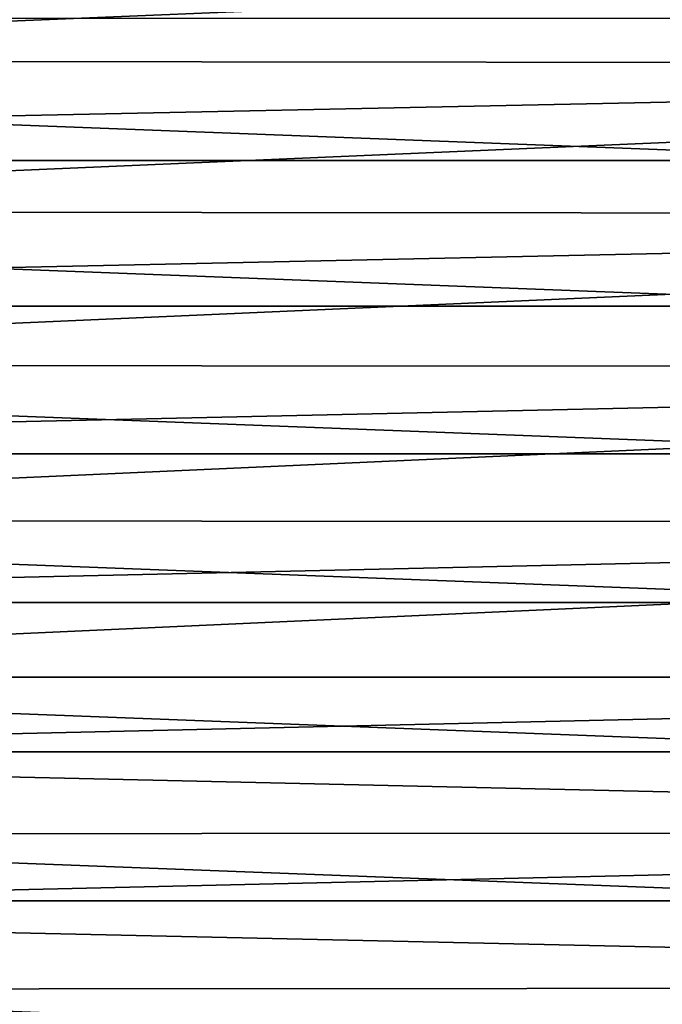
# Model space of a CAD drawing. Header units: metres. Extents: x -61 to 49, y -32 to 32.
# Tile 73 of 256: x -15 to -11, y -2 to 4. Entities that reach past the tile are written whole.
import ezdxf

# ---------------------------------------------------------------- set-up
doc = ezdxf.new("R2010")
doc.units = ezdxf.units.M
doc.layers.add('solid_K_27_40_10_000Y34', color=7, linetype='CONTINUOUS')

msp = doc.modelspace()

# ---------------------------------------------------------------- linework, layer by layer
at = {"layer": 'solid_K_27_40_10_000Y34'}
for points in [[(0, 4.672647, 11.593805), (-21, 4.253005, 11.754231), (-21, 3.796538, 11.909505)], [(0, 3.771448, 11.917473), (0, 4.672647, 11.593805), (-21, 3.796538, 11.909505)], [(-32.571075, 3.179651, -32), (-32.293682, 4.056201, -32), (-9.428925, 3.179651, -32)], [(-32.293682, 4.056201, -32), (-9.70632, 4.056201, -32), (-9.428925, 3.179651, -32)], [(0, 3.771448, 11.917473), (-21, 3.796538, 11.909505), (-21, 3.334421, 12.047059)], [(0, 3.771448, 11.917473), (-21, 3.334421, 12.047059), (-21, 2.867344, 12.16669)], [(0, 2.848119, 12.171204), (0, 3.771448, 11.917473), (-21, 2.867344, 12.16669)], [(-32.780518, 2.284573, -32), (-32.571075, 3.179651, -32), (-9.219483, 2.284573, -32)], [(-32.571075, 3.179651, -32), (-9.428925, 3.179651, -32), (-9.219483, 2.284573, -32)], [(0, 2.848119, 12.171204), (-21, 2.867344, 12.16669), (-21, 2.396001, 12.268218)], [(0, 2.848119, 12.171204), (-21, 2.396001, 12.268218), (-21, 1.921092, 12.351494)], [(0, 1.90808, 12.353511), (0, 2.848119, 12.171204), (-21, 1.921092, 12.351494)], [(-32.920818, 1.376157, -32), (-32.780518, 2.284573, -32), (-9.079182, 1.376157, -32)], [(-32.780518, 2.284573, -32), (-9.219483, 2.284573, -32), (-9.079182, 1.376157, -32)], [(0, 1.90808, 12.353511), (-21, 1.921092, 12.351494), (-21, 1.443326, 12.416393)], [(0, 1.90808, 12.353511), (-21, 1.443326, 12.416393), (-21, 0.963412, 12.462818)], [(0, 0.956846, 12.463324), (0, 1.90808, 12.353511), (-21, 0.963412, 12.462818)], [(-32.991177, 0.459628, -32), (-32.920818, 1.376157, -32), (-9.008822, 0.459628, -32)], [(-32.920818, 1.376157, -32), (-9.079182, 1.376157, -32), (-9.008822, 0.459628, -32)], [(0, 0.956846, 12.463324), (-21, 0.963412, 12.462818), (-21, 0.482065, 12.490701)], [(0, 0.956846, 12.463324), (-21, 0, 12.5), (0, 0, 12.5)], [(0, 0.956846, 12.463324), (-21, 0.482065, 12.490701), (-21, 0, 12.5)], [(-32.991177, 0.459628, -32), (-9.008822, 0.459628, -32), (-9.008822, -0.459628, -32)], [(-32.991177, -0.459628, -32), (-32.991177, 0.459628, -32), (-9.008822, -0.459628, -32)], [(-21, -0.482065, 12.490701), (0, -0.956846, 12.463324), (0, 0, 12.5)], [(-21, 0, 12.5), (-21, -0.482065, 12.490701), (0, 0, 12.5)], [(-32.991177, -0.459628, -32), (-9.008822, -0.459628, -32), (-9.079182, -1.376157, -32)], [(-32.920818, -1.376157, -32), (-32.991177, -0.459628, -32), (-9.079182, -1.376157, -32)], [(-21, -0.482065, 12.490701), (-21, -0.963412, 12.462818), (0, -0.956846, 12.463324)], [(-21, -1.443326, 12.416393), (0, -1.90808, 12.353511), (0, -0.956846, 12.463324)], [(-21, -0.963412, 12.462818), (-21, -1.443326, 12.416393), (0, -0.956846, 12.463324)], [(-32.920818, -1.376157, -32), (-9.079182, -1.376157, -32), (-9.219483, -2.284573, -32)], [(-32.780518, -2.284573, -32), (-32.920818, -1.376157, -32), (-9.219483, -2.284573, -32)], [(-21, -1.443326, 12.416393), (-21, -1.921092, 12.351494), (0, -1.90808, 12.353511)], [(-21, -2.396001, 12.268218), (0, -2.848119, 12.171204), (0, -1.90808, 12.353511)], [(-21, -1.921092, 12.351494), (-21, -2.396001, 12.268218), (0, -1.90808, 12.353511)]]:
    msp.add_3dface(points, dxfattribs=at)

doc.saveas('drawing.dxf')
